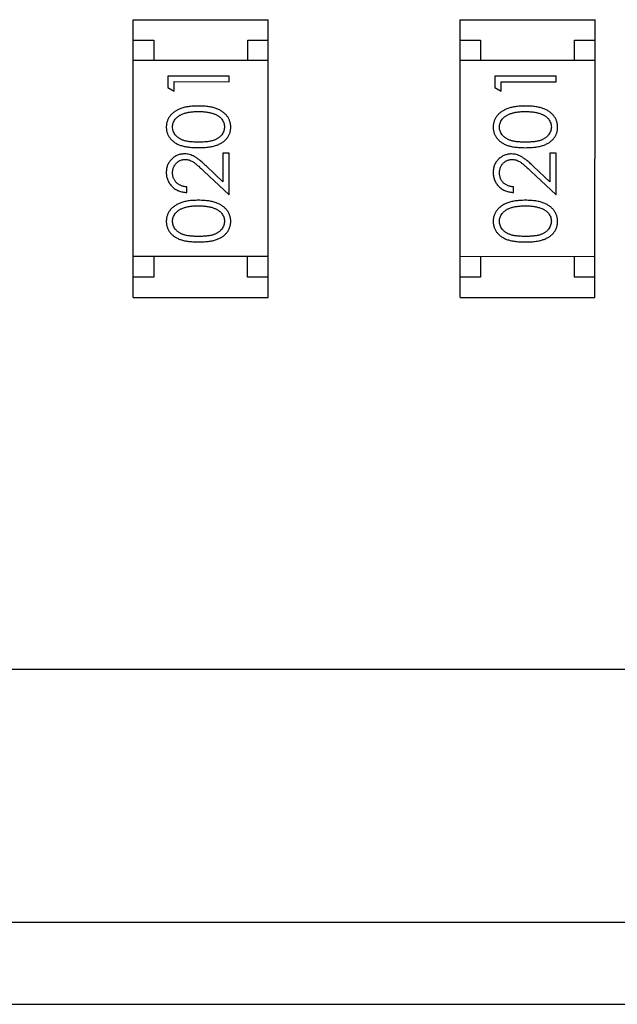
# Model space of a CAD drawing. Header units: millimetres. Extents: x 344 to 667, y 229 to 335.
# Tile 14 of 206: x 557.36 to 558.82, y 265.61 to 268.02. Entities that reach past the tile are written whole.
import ezdxf

# ---------------------------------------------------------------- set-up
doc = ezdxf.new("R2010")
doc.units = ezdxf.units.MM
doc.header["$LTSCALE"] = 0.5
doc.layers.get('0').update_dxf_attribs({"linetype": 'CONTINUOUS'})

msp = doc.modelspace()

# ---------------------------------------------------------------- linework, layer by layer
at = {"linetype": 'Continuous'}
for p, q in [((557.6392, 267.3414), (557.6393, 268.0214)), ((557.6393, 268.0214), (557.9693, 268.0214)), ((557.9692, 267.3414), (557.9693, 268.0214)), ((558.4392, 267.3414), (558.4393, 268.0214)), ((558.4393, 268.0214), (558.7693, 268.0213)), ((558.7692, 267.3413), (558.7693, 268.0213)), ((557.6393, 267.9714), (557.6893, 267.9714)), ((557.6893, 267.9714), (557.6893, 267.9214)), ((557.9193, 267.9214), (557.9193, 267.9714)), ((557.9193, 267.9714), (557.9693, 267.9714)), ((558.4392, 267.9714), (558.4892, 267.9713)), ((558.4892, 267.9713), (558.4892, 267.9213)), ((558.7192, 267.9213), (558.7192, 267.9713)), ((558.7192, 267.9713), (558.7692, 267.9713)), ((557.9693, 267.9214), (557.6393, 267.9214)), ((558.7692, 267.9213), (558.4392, 267.9214)), ((557.724, 267.8832), (557.724, 267.8555)), ((557.874, 267.8832), (557.724, 267.8832)), ((557.7394, 267.8467), (557.7394, 267.8698)), ((557.7394, 267.8698), (557.874, 267.8697)), ((557.874, 267.8697), (557.874, 267.8832)), ((558.524, 267.8832), (558.524, 267.8554)), ((558.674, 267.8831), (558.524, 267.8832)), ((558.5393, 267.8466), (558.5393, 267.8697)), ((558.5393, 267.8697), (558.674, 267.8697)), ((558.674, 267.8697), (558.674, 267.8831)), ((557.724, 267.8555), (557.7394, 267.8467)), ((558.524, 267.8554), (558.5393, 267.8466)), ((557.8586, 267.6947), (557.8586, 267.6249)), ((557.874, 267.6947), (557.8586, 267.6947)), ((557.8739, 267.5928), (557.874, 267.6947)), ((558.6586, 267.6947), (558.6586, 267.6249)), ((558.6739, 267.6947), (558.6586, 267.6947)), ((558.6739, 267.5928), (558.6739, 267.6947)), ((557.8119, 267.651), (557.8739, 267.5928)), ((557.8586, 267.6249), (557.8185, 267.6625)), ((558.6119, 267.6509), (558.6739, 267.5928)), ((558.6586, 267.6249), (558.6185, 267.6624)), ((557.7701, 267.5986), (557.7701, 267.6121)), ((558.5701, 267.5985), (558.5701, 267.612)), ((557.9692, 267.4414), (557.6392, 267.4414)), ((557.6892, 267.4414), (557.6892, 267.3914)), ((557.9192, 267.3914), (557.9192, 267.4414)), ((558.7692, 267.4413), (558.4392, 267.4414)), ((558.4892, 267.4413), (558.4892, 267.3913)), ((558.7192, 267.3913), (558.7192, 267.4413)), ((557.6892, 267.3914), (557.6392, 267.3914)), ((557.9692, 267.3914), (557.9192, 267.3914)), ((558.4892, 267.3913), (558.4392, 267.3914)), ((558.7692, 267.3913), (558.7192, 267.3913)), ((557.6392, 267.3414), (557.9692, 267.3414)), ((558.4392, 267.3414), (558.7692, 267.3413)), ((544.7541, 266.4326), (561.3541, 266.4312)), ((560.534, 265.8113), (550.984, 265.8121)), ((550.784, 265.6121), (560.734, 265.6113))]:
    msp.add_line(p, q, dxfattribs=at)
for points, knots in [([(557.799, 267.8101), (557.7967, 267.8101), (557.7922, 267.8101), (557.7857, 267.8098), (557.7795, 267.8092), (557.7736, 267.8085), (557.7681, 267.8075), (557.763, 267.8064), (557.7583, 267.805), (557.7538, 267.8034), (557.7498, 267.8015), (557.7459, 267.7996), (557.7424, 267.7975), (557.7391, 267.7953), (557.736, 267.7929), (557.7333, 267.7903), (557.7307, 267.7876), (557.7285, 267.7847), (557.7265, 267.7817), (557.7248, 267.7786), (557.7233, 267.7755), (557.7222, 267.7722), (557.7212, 267.7689), (557.7206, 267.7654), (557.7202, 267.7619), (557.7201, 267.7596), (557.7201, 267.7584)], [0, 0, 0, 0, 0.065278, 0.127205, 0.186168, 0.241675, 0.294115, 0.343609, 0.390387, 0.434463, 0.476646, 0.517002, 0.555936, 0.593716, 0.630057, 0.665601, 0.700745, 0.734917, 0.768681, 0.802087, 0.834849, 0.867433, 0.900138, 0.932806, 0.966212, 1, 1, 1, 1]), ([(557.7355, 267.7588), (557.7356, 267.7605), (557.7358, 267.7637), (557.737, 267.7686), (557.7391, 267.7733), (557.7415, 267.777), (557.7438, 267.7799), (557.7458, 267.7819), (557.748, 267.7839), (557.7505, 267.7857), (557.7532, 267.7874), (557.7561, 267.7889), (557.7593, 267.7904), (557.7627, 267.7917), (557.7664, 267.7928), (557.7703, 267.7939), (557.7745, 267.7947), (557.7789, 267.7955), (557.7836, 267.796), (557.7885, 267.7964), (557.7936, 267.7966), (557.7972, 267.7967), (557.799, 267.7967)], [0, 0, 0, 0, 0.059689, 0.119507, 0.181075, 0.246162, 0.279894, 0.314468, 0.350403, 0.387474, 0.426147, 0.466624, 0.508745, 0.553328, 0.600058, 0.649177, 0.700552, 0.754894, 0.811825, 0.871514, 0.934319, 1, 1, 1, 1]), ([(557.8778, 267.7584), (557.8778, 267.7596), (557.8778, 267.7619), (557.8773, 267.7654), (557.8767, 267.7689), (557.8757, 267.7722), (557.8745, 267.7755), (557.8731, 267.7787), (557.8713, 267.7818), (557.8693, 267.7848), (557.8671, 267.7877), (557.8645, 267.7904), (557.8618, 267.793), (557.8587, 267.7954), (557.8554, 267.7977), (557.8519, 267.7997), (557.8481, 267.8017), (557.844, 267.8034), (557.8396, 267.8051), (557.8349, 267.8064), (557.8298, 267.8076), (557.8243, 267.8085), (557.8185, 267.8092), (557.8123, 267.8098), (557.8058, 267.8101), (557.8013, 267.8101), (557.799, 267.8101)], [0, 0, 0, 0, 0.033824, 0.067298, 0.10028, 0.133019, 0.165736, 0.198792, 0.232372, 0.266409, 0.301016, 0.336196, 0.371972, 0.408574, 0.446394, 0.485225, 0.525372, 0.567224, 0.611081, 0.65775, 0.70702, 0.759235, 0.814484, 0.873227, 0.934937, 1, 1, 1, 1]), ([(557.799, 267.7967), (557.8008, 267.7967), (557.8043, 267.7966), (557.8095, 267.7964), (557.8146, 267.7959), (557.8194, 267.7953), (557.824, 267.7945), (557.8284, 267.7935), (557.8326, 267.7924), (557.8353, 267.7914), (557.8367, 267.791)], [0, 0, 0, 0, 0.141157, 0.277773, 0.409244, 0.535676, 0.657497, 0.775458, 0.889412, 1, 1, 1, 1]), ([(558.599, 267.8101), (558.5967, 267.81), (558.5922, 267.81), (558.5857, 267.8097), (558.5794, 267.8092), (558.5736, 267.8084), (558.5681, 267.8075), (558.563, 267.8063), (558.5583, 267.8049), (558.5538, 267.8033), (558.5497, 267.8015), (558.5459, 267.7996), (558.5424, 267.7974), (558.539, 267.7952), (558.536, 267.7928), (558.5332, 267.7902), (558.5307, 267.7875), (558.5285, 267.7846), (558.5265, 267.7817), (558.5248, 267.7786), (558.5233, 267.7754), (558.5222, 267.7721), (558.5212, 267.7688), (558.5206, 267.7654), (558.5202, 267.7619), (558.5201, 267.7595), (558.5201, 267.7583)], [0, 0, 0, 0, 0.065278, 0.127205, 0.186168, 0.241675, 0.294115, 0.343609, 0.390387, 0.434463, 0.476646, 0.517002, 0.555936, 0.593716, 0.630057, 0.665601, 0.700745, 0.734917, 0.768681, 0.802087, 0.834849, 0.867433, 0.900138, 0.932806, 0.966212, 1, 1, 1, 1]), ([(558.5355, 267.7588), (558.5356, 267.7604), (558.5357, 267.7637), (558.537, 267.7685), (558.5391, 267.7732), (558.5415, 267.7769), (558.5438, 267.7798), (558.5458, 267.7818), (558.548, 267.7838), (558.5505, 267.7856), (558.5532, 267.7873), (558.5561, 267.7888), (558.5593, 267.7903), (558.5627, 267.7916), (558.5664, 267.7928), (558.5703, 267.7939), (558.5745, 267.7947), (558.5789, 267.7954), (558.5836, 267.7959), (558.5885, 267.7964), (558.5936, 267.7965), (558.5971, 267.7966), (558.599, 267.7966)], [0, 0, 0, 0, 0.059689, 0.119507, 0.181075, 0.246162, 0.279894, 0.314468, 0.350403, 0.387474, 0.426147, 0.466624, 0.508745, 0.553328, 0.600058, 0.649177, 0.700552, 0.754894, 0.811825, 0.871514, 0.934319, 1, 1, 1, 1]), ([(558.6778, 267.7583), (558.6778, 267.7595), (558.6777, 267.7619), (558.6773, 267.7654), (558.6766, 267.7688), (558.6757, 267.7722), (558.6745, 267.7754), (558.6731, 267.7786), (558.6713, 267.7817), (558.6693, 267.7847), (558.6671, 267.7876), (558.6645, 267.7903), (558.6618, 267.7929), (558.6587, 267.7953), (558.6554, 267.7976), (558.6518, 267.7997), (558.648, 267.8016), (558.644, 267.8034), (558.6396, 267.805), (558.6348, 267.8063), (558.6298, 267.8075), (558.6243, 267.8085), (558.6185, 267.8091), (558.6123, 267.8097), (558.6058, 267.81), (558.6013, 267.81), (558.599, 267.8101)], [0, 0, 0, 0, 0.033824, 0.067298, 0.10028, 0.133019, 0.165736, 0.198792, 0.232372, 0.266409, 0.301016, 0.336196, 0.371972, 0.408574, 0.446394, 0.485225, 0.525372, 0.567224, 0.611081, 0.65775, 0.70702, 0.759235, 0.814484, 0.873227, 0.934937, 1, 1, 1, 1]), ([(558.599, 267.7966), (558.6008, 267.7966), (558.6043, 267.7966), (558.6095, 267.7963), (558.6145, 267.7958), (558.6194, 267.7953), (558.624, 267.7944), (558.6284, 267.7935), (558.6326, 267.7923), (558.6353, 267.7914), (558.6367, 267.7909)], [0, 0, 0, 0, 0.141157, 0.277773, 0.409244, 0.535676, 0.657497, 0.775458, 0.889412, 1, 1, 1, 1]), ([(557.8367, 267.791), (557.8377, 267.7906), (557.8398, 267.7898), (557.8427, 267.7885), (557.8454, 267.7871), (557.8479, 267.7854), (557.8503, 267.7837), (557.8524, 267.7819), (557.8543, 267.7798), (557.8566, 267.777), (557.8589, 267.7733), (557.8609, 267.7686), (557.8622, 267.7638), (557.8624, 267.7605), (557.8624, 267.7588)], [0, 0, 0, 0, 0.075949, 0.148549, 0.218996, 0.286119, 0.351826, 0.416074, 0.478265, 0.540325, 0.660405, 0.774606, 0.887187, 1, 1, 1, 1]), ([(558.6367, 267.7909), (558.6377, 267.7905), (558.6398, 267.7898), (558.6427, 267.7884), (558.6454, 267.787), (558.6479, 267.7854), (558.6502, 267.7836), (558.6524, 267.7818), (558.6543, 267.7798), (558.6565, 267.777), (558.6589, 267.7733), (558.6609, 267.7686), (558.6622, 267.7637), (558.6623, 267.7604), (558.6624, 267.7587)], [0, 0, 0, 0, 0.075949, 0.148549, 0.218996, 0.286119, 0.351826, 0.416074, 0.478265, 0.540325, 0.660405, 0.774606, 0.887187, 1, 1, 1, 1]), ([(557.7201, 267.7584), (557.7201, 267.7572), (557.7202, 267.7549), (557.7206, 267.7514), (557.7212, 267.748), (557.7222, 267.7447), (557.7233, 267.7415), (557.7248, 267.7384), (557.7265, 267.7354), (557.7285, 267.7324), (557.7307, 267.7296), (557.7331, 267.7269), (557.7359, 267.7245), (557.7388, 267.7222), (557.742, 267.72), (557.7455, 267.718), (557.7492, 267.7162), (557.7531, 267.7145), (557.7574, 267.713), (557.7621, 267.7117), (557.7672, 267.7106), (557.7728, 267.7098), (557.7788, 267.7091), (557.7851, 267.7086), (557.7919, 267.7083), (557.7966, 267.7082), (557.799, 267.7082)], [0, 0, 0, 0, 0.033742, 0.066533, 0.099153, 0.13154, 0.164087, 0.196563, 0.229707, 0.263315, 0.297504, 0.331686, 0.366482, 0.4021, 0.438958, 0.476748, 0.515985, 0.556589, 0.599519, 0.645765, 0.695487, 0.748721, 0.805687, 0.866754, 0.931405, 1, 1, 1, 1]), ([(557.799, 267.7217), (557.7969, 267.7217), (557.793, 267.7217), (557.7874, 267.722), (557.7821, 267.7223), (557.7772, 267.7228), (557.7727, 267.7234), (557.7685, 267.7242), (557.7648, 267.7252), (557.7614, 267.7262), (557.7582, 267.7275), (557.7553, 267.7288), (557.7526, 267.7303), (557.7501, 267.732), (557.7478, 267.7337), (557.7457, 267.7356), (557.7437, 267.7376), (557.7415, 267.7405), (557.7391, 267.7442), (557.737, 267.7489), (557.7358, 267.7538), (557.7356, 267.7572), (557.7355, 267.7588)], [0, 0, 0, 0, 0.073302, 0.142286, 0.206253, 0.266017, 0.321612, 0.372532, 0.419497, 0.462398, 0.502825, 0.541489, 0.579034, 0.615143, 0.650298, 0.684912, 0.718701, 0.752189, 0.817245, 0.879117, 0.939613, 1, 1, 1, 1]), ([(557.8624, 267.7588), (557.8623, 267.7572), (557.8622, 267.7539), (557.8609, 267.749), (557.8588, 267.7442), (557.8564, 267.7405), (557.8541, 267.7376), (557.8522, 267.7356), (557.85, 267.7337), (557.8477, 267.7319), (557.8452, 267.7303), (557.8425, 267.7288), (557.8396, 267.7275), (557.8365, 267.7262), (557.8331, 267.7251), (557.8293, 267.7242), (557.8252, 267.7234), (557.8207, 267.7228), (557.8158, 267.7223), (557.8105, 267.722), (557.8048, 267.7217), (557.801, 267.7217), (557.799, 267.7217)], [0, 0, 0, 0, 0.060034, 0.120278, 0.182348, 0.247919, 0.281641, 0.315701, 0.350322, 0.385703, 0.421819, 0.459196, 0.497866, 0.538301, 0.58121, 0.628183, 0.679403, 0.734699, 0.794074, 0.858416, 0.927049, 1, 1, 1, 1]), ([(557.799, 267.7082), (557.8014, 267.7082), (557.806, 267.7083), (557.8128, 267.7086), (557.8192, 267.7091), (557.8251, 267.7098), (557.8306, 267.7107), (557.8358, 267.7117), (557.8405, 267.7131), (557.8448, 267.7146), (557.8488, 267.7163), (557.8526, 267.7181), (557.856, 267.7201), (557.8592, 267.7223), (557.8622, 267.7246), (557.8649, 267.7271), (557.8674, 267.7297), (557.8696, 267.7325), (557.8715, 267.7355), (557.8732, 267.7385), (557.8746, 267.7416), (557.8758, 267.7448), (557.8767, 267.748), (557.8773, 267.7514), (557.8777, 267.7548), (557.8778, 267.7572), (557.8778, 267.7584)], [0, 0, 0, 0, 0.068113, 0.132564, 0.193427, 0.250218, 0.303569, 0.353576, 0.400235, 0.443586, 0.484619, 0.524292, 0.56238, 0.599049, 0.63494, 0.669782, 0.704009, 0.737842, 0.771098, 0.803896, 0.836415, 0.868639, 0.900715, 0.933378, 0.966213, 1, 1, 1, 1]), ([(558.5201, 267.7583), (558.5201, 267.7571), (558.5202, 267.7548), (558.5206, 267.7513), (558.5212, 267.748), (558.5222, 267.7447), (558.5233, 267.7415), (558.5248, 267.7383), (558.5265, 267.7353), (558.5285, 267.7324), (558.5307, 267.7296), (558.5331, 267.7269), (558.5358, 267.7244), (558.5388, 267.7221), (558.542, 267.7199), (558.5454, 267.7179), (558.5492, 267.7161), (558.5531, 267.7144), (558.5574, 267.7129), (558.5621, 267.7117), (558.5672, 267.7105), (558.5728, 267.7097), (558.5787, 267.709), (558.5851, 267.7085), (558.5919, 267.7082), (558.5966, 267.7082), (558.599, 267.7081)], [0, 0, 0, 0, 0.033742, 0.066533, 0.099153, 0.13154, 0.164087, 0.196563, 0.229707, 0.263315, 0.297504, 0.331686, 0.366482, 0.4021, 0.438958, 0.476748, 0.515985, 0.556589, 0.599519, 0.645765, 0.695487, 0.748721, 0.805687, 0.866754, 0.931405, 1, 1, 1, 1]), ([(558.5989, 267.7216), (558.5969, 267.7216), (558.593, 267.7216), (558.5874, 267.7219), (558.5821, 267.7222), (558.5772, 267.7228), (558.5727, 267.7233), (558.5685, 267.7242), (558.5648, 267.7251), (558.5613, 267.7262), (558.5582, 267.7274), (558.5553, 267.7288), (558.5526, 267.7303), (558.5501, 267.7319), (558.5478, 267.7337), (558.5457, 267.7355), (558.5437, 267.7376), (558.5415, 267.7404), (558.5391, 267.7442), (558.537, 267.7489), (558.5357, 267.7538), (558.5356, 267.7571), (558.5355, 267.7588)], [0, 0, 0, 0, 0.073302, 0.142286, 0.206253, 0.266017, 0.321612, 0.372532, 0.419497, 0.462398, 0.502825, 0.541489, 0.579034, 0.615143, 0.650298, 0.684912, 0.718701, 0.752189, 0.817245, 0.879117, 0.939613, 1, 1, 1, 1]), ([(558.6624, 267.7587), (558.6623, 267.7571), (558.6622, 267.7538), (558.6609, 267.7489), (558.6588, 267.7442), (558.6564, 267.7404), (558.6541, 267.7376), (558.6522, 267.7355), (558.65, 267.7336), (558.6477, 267.7318), (558.6452, 267.7302), (558.6425, 267.7287), (558.6396, 267.7274), (558.6365, 267.7261), (558.6331, 267.725), (558.6293, 267.7241), (558.6252, 267.7234), (558.6207, 267.7227), (558.6158, 267.7222), (558.6105, 267.7219), (558.6048, 267.7216), (558.6009, 267.7216), (558.5989, 267.7216)], [0, 0, 0, 0, 0.060034, 0.120278, 0.182348, 0.247919, 0.281641, 0.315701, 0.350322, 0.385703, 0.421819, 0.459196, 0.497866, 0.538301, 0.58121, 0.628183, 0.679403, 0.734699, 0.794074, 0.858416, 0.927049, 1, 1, 1, 1]), ([(558.599, 267.7081), (558.6014, 267.7082), (558.606, 267.7082), (558.6128, 267.7085), (558.6191, 267.709), (558.6251, 267.7097), (558.6306, 267.7106), (558.6358, 267.7117), (558.6405, 267.713), (558.6448, 267.7145), (558.6488, 267.7162), (558.6526, 267.7181), (558.656, 267.7201), (558.6592, 267.7222), (558.6622, 267.7245), (558.6649, 267.727), (558.6674, 267.7297), (558.6696, 267.7325), (558.6715, 267.7354), (558.6732, 267.7384), (558.6746, 267.7415), (558.6758, 267.7447), (558.6767, 267.748), (558.6773, 267.7513), (558.6777, 267.7548), (558.6778, 267.7571), (558.6778, 267.7583)], [0, 0, 0, 0, 0.068113, 0.132564, 0.193427, 0.250218, 0.303569, 0.353576, 0.400235, 0.443586, 0.484619, 0.524292, 0.56238, 0.599049, 0.63494, 0.669782, 0.704009, 0.737842, 0.771098, 0.803896, 0.836415, 0.868639, 0.900715, 0.933378, 0.966213, 1, 1, 1, 1]), ([(557.7647, 267.6928), (557.7632, 267.6928), (557.7603, 267.6927), (557.756, 267.6921), (557.7518, 267.6911), (557.7478, 267.6898), (557.744, 267.688), (557.7403, 267.6858), (557.7367, 267.6833), (557.7333, 267.6803), (557.7302, 267.6771), (557.7275, 267.6736), (557.7252, 267.6699), (557.7233, 267.6659), (557.7219, 267.6616), (557.7209, 267.6571), (557.7202, 267.6524), (557.7201, 267.6492), (557.7201, 267.6475)], [0, 0, 0, 0, 0.06271, 0.123347, 0.183401, 0.242828, 0.302097, 0.36242, 0.423725, 0.487032, 0.550491, 0.612709, 0.674265, 0.73617, 0.799211, 0.863483, 0.930525, 1, 1, 1, 1]), ([(557.7355, 267.6468), (557.7355, 267.648), (557.7356, 267.6502), (557.736, 267.6534), (557.7367, 267.6565), (557.7377, 267.6595), (557.739, 267.6623), (557.7405, 267.665), (557.7424, 267.6676), (557.7444, 267.67), (557.7467, 267.6722), (557.7491, 267.6741), (557.7517, 267.6757), (557.7543, 267.6771), (557.757, 267.6781), (557.7599, 267.6788), (557.7629, 267.6793), (557.7649, 267.6793), (557.7659, 267.6794)], [0, 0, 0, 0, 0.068027, 0.133505, 0.19695, 0.26027, 0.322741, 0.384982, 0.448465, 0.513424, 0.578224, 0.640011, 0.700094, 0.760067, 0.819012, 0.877878, 0.938035, 1, 1, 1, 1]), ([(557.8185, 267.6625), (557.817, 267.6639), (557.814, 267.6667), (557.8097, 267.6706), (557.8055, 267.6742), (557.8016, 267.6774), (557.798, 267.6802), (557.7946, 267.6827), (557.7915, 267.6848), (557.7877, 267.6871), (557.7829, 267.6895), (557.777, 267.6914), (557.7709, 267.6926), (557.7668, 267.6928), (557.7647, 267.6928)], [0, 0, 0, 0, 0.09953, 0.192079, 0.277712, 0.357454, 0.429648, 0.495771, 0.555538, 0.608657, 0.707578, 0.804328, 0.901298, 1, 1, 1, 1]), ([(557.7659, 267.6794), (557.7675, 267.6793), (557.7708, 267.6792), (557.7756, 267.6781), (557.7802, 267.6764), (557.784, 267.6745), (557.7871, 267.6724), (557.7898, 267.6705), (557.7927, 267.6682), (557.796, 267.6655), (557.7996, 267.6624), (557.8034, 267.659), (557.8076, 267.6551), (557.8104, 267.6524), (557.8119, 267.651)], [0, 0, 0, 0, 0.088014, 0.174976, 0.2638, 0.355443, 0.406413, 0.465519, 0.533076, 0.609353, 0.693899, 0.787171, 0.889197, 1, 1, 1, 1]), ([(558.5647, 267.6928), (558.5632, 267.6927), (558.5603, 267.6926), (558.556, 267.6921), (558.5518, 267.6911), (558.5478, 267.6897), (558.544, 267.6879), (558.5403, 267.6857), (558.5367, 267.6832), (558.5333, 267.6803), (558.5302, 267.6771), (558.5275, 267.6735), (558.5252, 267.6698), (558.5233, 267.6658), (558.5219, 267.6615), (558.5209, 267.6571), (558.5202, 267.6523), (558.5201, 267.6491), (558.5201, 267.6475)], [0, 0, 0, 0, 0.06271, 0.123347, 0.183401, 0.242828, 0.302097, 0.36242, 0.423725, 0.487032, 0.550491, 0.612709, 0.674265, 0.73617, 0.799211, 0.863483, 0.930525, 1, 1, 1, 1]), ([(558.5355, 267.6468), (558.5355, 267.6479), (558.5356, 267.6501), (558.536, 267.6533), (558.5367, 267.6564), (558.5377, 267.6594), (558.5389, 267.6622), (558.5405, 267.6649), (558.5423, 267.6675), (558.5444, 267.6699), (558.5467, 267.6721), (558.5491, 267.674), (558.5516, 267.6757), (558.5543, 267.677), (558.557, 267.678), (558.5599, 267.6787), (558.5628, 267.6792), (558.5649, 267.6793), (558.5659, 267.6793)], [0, 0, 0, 0, 0.068027, 0.133505, 0.19695, 0.26027, 0.322741, 0.384982, 0.448465, 0.513424, 0.578224, 0.640011, 0.700094, 0.760067, 0.819012, 0.877878, 0.938035, 1, 1, 1, 1]), ([(558.6185, 267.6624), (558.617, 267.6638), (558.614, 267.6666), (558.6096, 267.6706), (558.6055, 267.6741), (558.6016, 267.6773), (558.598, 267.6802), (558.5946, 267.6826), (558.5915, 267.6847), (558.5876, 267.6871), (558.5829, 267.6894), (558.577, 267.6913), (558.5709, 267.6925), (558.5668, 267.6927), (558.5647, 267.6928)], [0, 0, 0, 0, 0.09953, 0.192079, 0.277712, 0.357454, 0.429648, 0.495771, 0.555538, 0.608657, 0.707578, 0.804328, 0.901298, 1, 1, 1, 1]), ([(558.5659, 267.6793), (558.5675, 267.6792), (558.5708, 267.6791), (558.5755, 267.6781), (558.5802, 267.6764), (558.584, 267.6744), (558.5871, 267.6723), (558.5898, 267.6705), (558.5927, 267.6681), (558.596, 267.6655), (558.5995, 267.6624), (558.6034, 267.6589), (558.6075, 267.6551), (558.6104, 267.6524), (558.6119, 267.6509)], [0, 0, 0, 0, 0.088014, 0.174976, 0.2638, 0.355443, 0.406413, 0.465519, 0.533076, 0.609353, 0.693899, 0.787171, 0.889197, 1, 1, 1, 1]), ([(557.7201, 267.6475), (557.7201, 267.6459), (557.7202, 267.6426), (557.7209, 267.6377), (557.722, 267.6331), (557.7235, 267.6287), (557.7255, 267.6245), (557.728, 267.6204), (557.7308, 267.6166), (557.7341, 267.6131), (557.7377, 267.6098), (557.7416, 267.6069), (557.7458, 267.6045), (557.7502, 267.6025), (557.7548, 267.6008), (557.7597, 267.5997), (557.7648, 267.5989), (557.7683, 267.5987), (557.7701, 267.5986)], [0, 0, 0, 0, 0.06445, 0.126725, 0.187421, 0.247417, 0.306749, 0.366595, 0.427749, 0.490235, 0.553031, 0.614805, 0.676505, 0.738096, 0.801021, 0.864897, 0.931209, 1, 1, 1, 1]), ([(557.7701, 267.6121), (557.7688, 267.6122), (557.7662, 267.6124), (557.7624, 267.6132), (557.7588, 267.6141), (557.7555, 267.6154), (557.7524, 267.6169), (557.7496, 267.6186), (557.7469, 267.6206), (557.7446, 267.6229), (557.7424, 267.6253), (557.7406, 267.628), (557.739, 267.6307), (557.7377, 267.6337), (557.7367, 267.6367), (557.736, 267.64), (557.7356, 267.6434), (557.7355, 267.6457), (557.7355, 267.6468)], [0, 0, 0, 0, 0.073648, 0.143686, 0.210962, 0.275557, 0.338064, 0.399311, 0.4594, 0.51934, 0.579024, 0.637809, 0.695959, 0.754122, 0.813113, 0.873453, 0.935561, 1, 1, 1, 1]), ([(558.5201, 267.6475), (558.5201, 267.6458), (558.5202, 267.6425), (558.5209, 267.6377), (558.522, 267.633), (558.5235, 267.6286), (558.5255, 267.6244), (558.5279, 267.6204), (558.5308, 267.6165), (558.5341, 267.613), (558.5377, 267.6097), (558.5416, 267.6068), (558.5458, 267.6044), (558.5502, 267.6024), (558.5548, 267.6008), (558.5597, 267.5996), (558.5648, 267.5988), (558.5683, 267.5986), (558.5701, 267.5985)], [0, 0, 0, 0, 0.06445, 0.126725, 0.187421, 0.247417, 0.306749, 0.366595, 0.427749, 0.490235, 0.553031, 0.614805, 0.676505, 0.738096, 0.801021, 0.864897, 0.931209, 1, 1, 1, 1]), ([(558.5701, 267.612), (558.5688, 267.6121), (558.5661, 267.6124), (558.5624, 267.6131), (558.5588, 267.6141), (558.5555, 267.6153), (558.5524, 267.6168), (558.5496, 267.6185), (558.5469, 267.6205), (558.5445, 267.6228), (558.5424, 267.6253), (558.5405, 267.6279), (558.539, 267.6307), (558.5377, 267.6336), (558.5367, 267.6367), (558.536, 267.6399), (558.5356, 267.6433), (558.5355, 267.6456), (558.5355, 267.6468)], [0, 0, 0, 0, 0.073648, 0.143686, 0.210962, 0.275557, 0.338064, 0.399311, 0.4594, 0.51934, 0.579024, 0.637809, 0.695959, 0.754122, 0.813113, 0.873453, 0.935561, 1, 1, 1, 1]), ([(557.799, 267.5794), (557.7967, 267.5793), (557.7922, 267.5793), (557.7856, 267.579), (557.7794, 267.5785), (557.7736, 267.5777), (557.7681, 267.5768), (557.763, 267.5756), (557.7582, 267.5742), (557.7538, 267.5726), (557.7497, 267.5708), (557.7459, 267.5689), (557.7423, 267.5667), (557.739, 267.5645), (557.736, 267.5621), (557.7332, 267.5595), (557.7307, 267.5568), (557.7285, 267.5539), (557.7265, 267.551), (557.7248, 267.5479), (557.7233, 267.5447), (557.7222, 267.5414), (557.7212, 267.5381), (557.7206, 267.5347), (557.7202, 267.5312), (557.7201, 267.5288), (557.7201, 267.5276)], [0, 0, 0, 0, 0.065278, 0.127205, 0.186168, 0.241675, 0.294115, 0.343609, 0.390387, 0.434463, 0.476646, 0.517002, 0.555936, 0.593716, 0.630057, 0.665601, 0.700745, 0.734917, 0.768681, 0.802087, 0.834849, 0.867433, 0.900138, 0.932806, 0.966212, 1, 1, 1, 1]), ([(557.8778, 267.5276), (557.8778, 267.5288), (557.8777, 267.5312), (557.8773, 267.5347), (557.8766, 267.5381), (557.8757, 267.5415), (557.8745, 267.5447), (557.8731, 267.5479), (557.8713, 267.551), (557.8693, 267.554), (557.8671, 267.5569), (557.8645, 267.5596), (557.8618, 267.5622), (557.8587, 267.5646), (557.8554, 267.5669), (557.8518, 267.569), (557.848, 267.5709), (557.844, 267.5727), (557.8396, 267.5743), (557.8348, 267.5756), (557.8297, 267.5768), (557.8243, 267.5778), (557.8185, 267.5784), (557.8123, 267.579), (557.8058, 267.5793), (557.8013, 267.5793), (557.799, 267.5794)], [0, 0, 0, 0, 0.033824, 0.067298, 0.10028, 0.133019, 0.165736, 0.198792, 0.232372, 0.266409, 0.301016, 0.336196, 0.371972, 0.408574, 0.446394, 0.485225, 0.525372, 0.567224, 0.611081, 0.65775, 0.70702, 0.759235, 0.814484, 0.873227, 0.934937, 1, 1, 1, 1]), ([(558.599, 267.5793), (558.5967, 267.5793), (558.5922, 267.5792), (558.5856, 267.5789), (558.5794, 267.5784), (558.5736, 267.5777), (558.5681, 267.5767), (558.563, 267.5755), (558.5582, 267.5741), (558.5538, 267.5725), (558.5497, 267.5707), (558.5459, 267.5688), (558.5423, 267.5667), (558.539, 267.5644), (558.536, 267.562), (558.5332, 267.5595), (558.5307, 267.5567), (558.5285, 267.5539), (558.5265, 267.5509), (558.5248, 267.5478), (558.5233, 267.5446), (558.5221, 267.5414), (558.5212, 267.538), (558.5205, 267.5346), (558.5201, 267.5311), (558.5201, 267.5287), (558.5201, 267.5275)], [0, 0, 0, 0, 0.065278, 0.127205, 0.186168, 0.241675, 0.294115, 0.343609, 0.390387, 0.434463, 0.476646, 0.517002, 0.555936, 0.593716, 0.630057, 0.665601, 0.700745, 0.734917, 0.768681, 0.802087, 0.834849, 0.867433, 0.900138, 0.932806, 0.966212, 1, 1, 1, 1]), ([(558.6778, 267.5275), (558.6778, 267.5287), (558.6777, 267.5311), (558.6773, 267.5346), (558.6766, 267.538), (558.6757, 267.5414), (558.6745, 267.5446), (558.673, 267.5478), (558.6713, 267.5509), (558.6693, 267.5539), (558.667, 267.5568), (558.6645, 267.5596), (558.6617, 267.5622), (558.6587, 267.5646), (558.6554, 267.5668), (558.6518, 267.5689), (558.648, 267.5708), (558.644, 267.5726), (558.6396, 267.5742), (558.6348, 267.5755), (558.6297, 267.5767), (558.6243, 267.5777), (558.6185, 267.5784), (558.6123, 267.5789), (558.6058, 267.5792), (558.6013, 267.5793), (558.599, 267.5793)], [0, 0, 0, 0, 0.033824, 0.067298, 0.10028, 0.133019, 0.165736, 0.198792, 0.232372, 0.266409, 0.301016, 0.336196, 0.371972, 0.408574, 0.446394, 0.485225, 0.525372, 0.567224, 0.611081, 0.65775, 0.70702, 0.759235, 0.814484, 0.873227, 0.934937, 1, 1, 1, 1]), ([(557.7355, 267.5281), (557.7356, 267.5297), (557.7357, 267.533), (557.737, 267.5378), (557.7391, 267.5425), (557.7415, 267.5462), (557.7438, 267.5491), (557.7458, 267.5511), (557.748, 267.5531), (557.7505, 267.5549), (557.7532, 267.5566), (557.7561, 267.5581), (557.7593, 267.5596), (557.7627, 267.5609), (557.7664, 267.5621), (557.7703, 267.5632), (557.7745, 267.564), (557.7789, 267.5647), (557.7835, 267.5652), (557.7884, 267.5657), (557.7936, 267.5658), (557.7971, 267.5659), (557.7989, 267.5659)], [0, 0, 0, 0, 0.059689, 0.119507, 0.181075, 0.246162, 0.279894, 0.314468, 0.350403, 0.387474, 0.426147, 0.466624, 0.508745, 0.553328, 0.600058, 0.649177, 0.700552, 0.754894, 0.811825, 0.871514, 0.934319, 1, 1, 1, 1]), ([(557.7989, 267.5659), (557.8007, 267.5659), (557.8043, 267.5659), (557.8095, 267.5656), (557.8145, 267.5651), (557.8194, 267.5646), (557.824, 267.5637), (557.8284, 267.5628), (557.8326, 267.5616), (557.8353, 267.5607), (557.8367, 267.5602)], [0, 0, 0, 0, 0.141157, 0.277773, 0.409244, 0.535676, 0.657497, 0.775458, 0.889412, 1, 1, 1, 1]), ([(557.8367, 267.5602), (557.8377, 267.5598), (557.8397, 267.5591), (557.8427, 267.5577), (557.8454, 267.5563), (557.8479, 267.5547), (557.8502, 267.5529), (557.8524, 267.5511), (557.8543, 267.5491), (557.8565, 267.5463), (557.8589, 267.5426), (557.8609, 267.5379), (557.8622, 267.533), (557.8623, 267.5297), (557.8624, 267.528)], [0, 0, 0, 0, 0.075949, 0.148549, 0.218996, 0.286119, 0.351826, 0.416074, 0.478265, 0.540325, 0.660405, 0.774606, 0.887187, 1, 1, 1, 1]), ([(558.5355, 267.528), (558.5356, 267.5296), (558.5357, 267.5329), (558.537, 267.5378), (558.5391, 267.5424), (558.5415, 267.5462), (558.5437, 267.549), (558.5457, 267.5511), (558.548, 267.553), (558.5504, 267.5548), (558.5532, 267.5565), (558.5561, 267.5581), (558.5593, 267.5595), (558.5627, 267.5609), (558.5664, 267.562), (558.5703, 267.5631), (558.5745, 267.5639), (558.5789, 267.5646), (558.5835, 267.5651), (558.5884, 267.5656), (558.5936, 267.5658), (558.5971, 267.5658), (558.5989, 267.5658)], [0, 0, 0, 0, 0.059689, 0.119507, 0.181075, 0.246162, 0.279894, 0.314468, 0.350403, 0.387474, 0.426147, 0.466624, 0.508745, 0.553328, 0.600058, 0.649177, 0.700552, 0.754894, 0.811825, 0.871514, 0.934319, 1, 1, 1, 1]), ([(558.5989, 267.5658), (558.6007, 267.5658), (558.6043, 267.5658), (558.6095, 267.5655), (558.6145, 267.5651), (558.6193, 267.5645), (558.6239, 267.5636), (558.6284, 267.5627), (558.6326, 267.5615), (558.6353, 267.5606), (558.6366, 267.5602)], [0, 0, 0, 0, 0.141157, 0.277773, 0.409244, 0.535676, 0.657497, 0.775458, 0.889412, 1, 1, 1, 1]), ([(558.6366, 267.5602), (558.6377, 267.5598), (558.6397, 267.559), (558.6427, 267.5577), (558.6454, 267.5562), (558.6479, 267.5546), (558.6502, 267.5529), (558.6524, 267.551), (558.6543, 267.549), (558.6565, 267.5462), (558.6589, 267.5425), (558.6609, 267.5378), (558.6622, 267.533), (558.6623, 267.5296), (558.6624, 267.528)], [0, 0, 0, 0, 0.075949, 0.148549, 0.218996, 0.286119, 0.351826, 0.416074, 0.478265, 0.540325, 0.660405, 0.774606, 0.887187, 1, 1, 1, 1]), ([(557.7201, 267.5276), (557.7201, 267.5264), (557.7202, 267.5241), (557.7206, 267.5206), (557.7212, 267.5173), (557.7222, 267.514), (557.7233, 267.5108), (557.7248, 267.5076), (557.7265, 267.5046), (557.7284, 267.5017), (557.7307, 267.4988), (557.7331, 267.4962), (557.7358, 267.4937), (557.7388, 267.4914), (557.742, 267.4892), (557.7454, 267.4872), (557.7491, 267.4854), (557.7531, 267.4837), (557.7574, 267.4822), (557.7621, 267.481), (557.7672, 267.4798), (557.7728, 267.479), (557.7787, 267.4783), (557.7851, 267.4778), (557.7919, 267.4775), (557.7966, 267.4775), (557.799, 267.4774)], [0, 0, 0, 0, 0.033742, 0.066533, 0.099153, 0.13154, 0.164087, 0.196563, 0.229707, 0.263315, 0.297504, 0.331686, 0.366482, 0.4021, 0.438958, 0.476748, 0.515985, 0.556589, 0.599519, 0.645765, 0.695487, 0.748721, 0.805687, 0.866754, 0.931405, 1, 1, 1, 1]), ([(557.7989, 267.4909), (557.7969, 267.4909), (557.793, 267.4909), (557.7874, 267.4912), (557.7821, 267.4915), (557.7772, 267.4921), (557.7726, 267.4926), (557.7685, 267.4935), (557.7647, 267.4944), (557.7613, 267.4955), (557.7582, 267.4967), (557.7553, 267.4981), (557.7526, 267.4996), (557.7501, 267.5012), (557.7478, 267.503), (557.7457, 267.5048), (557.7437, 267.5069), (557.7415, 267.5097), (557.7391, 267.5135), (557.737, 267.5182), (557.7357, 267.5231), (557.7356, 267.5264), (557.7355, 267.5281)], [0, 0, 0, 0, 0.073302, 0.142286, 0.206253, 0.266017, 0.321612, 0.372532, 0.419497, 0.462398, 0.502825, 0.541489, 0.579034, 0.615143, 0.650298, 0.684912, 0.718701, 0.752189, 0.817245, 0.879117, 0.939613, 1, 1, 1, 1]), ([(557.8624, 267.528), (557.8623, 267.5264), (557.8622, 267.5231), (557.8609, 267.5182), (557.8588, 267.5135), (557.8564, 267.5097), (557.8541, 267.5069), (557.8522, 267.5048), (557.85, 267.5029), (557.8477, 267.5011), (557.8452, 267.4995), (557.8425, 267.498), (557.8396, 267.4967), (557.8365, 267.4954), (557.8331, 267.4943), (557.8293, 267.4934), (557.8252, 267.4927), (557.8206, 267.492), (557.8158, 267.4915), (557.8105, 267.4912), (557.8048, 267.4909), (557.8009, 267.4909), (557.7989, 267.4909)], [0, 0, 0, 0, 0.060034, 0.120278, 0.182348, 0.247919, 0.281641, 0.315701, 0.350322, 0.385703, 0.421819, 0.459196, 0.497866, 0.538301, 0.58121, 0.628183, 0.679403, 0.734699, 0.794074, 0.858416, 0.927049, 1, 1, 1, 1]), ([(557.799, 267.4774), (557.8014, 267.4775), (557.806, 267.4775), (557.8128, 267.4778), (557.8191, 267.4783), (557.8251, 267.479), (557.8306, 267.4799), (557.8358, 267.481), (557.8405, 267.4823), (557.8448, 267.4838), (557.8488, 267.4855), (557.8525, 267.4874), (557.856, 267.4894), (557.8592, 267.4915), (557.8622, 267.4938), (557.8649, 267.4963), (557.8674, 267.499), (557.8696, 267.5018), (557.8715, 267.5047), (557.8732, 267.5077), (557.8746, 267.5108), (557.8757, 267.514), (557.8767, 267.5173), (557.8773, 267.5206), (557.8777, 267.5241), (557.8778, 267.5264), (557.8778, 267.5276)], [0, 0, 0, 0, 0.068113, 0.132564, 0.193427, 0.250218, 0.303569, 0.353576, 0.400235, 0.443586, 0.484619, 0.524292, 0.56238, 0.599049, 0.63494, 0.669782, 0.704009, 0.737842, 0.771098, 0.803896, 0.836415, 0.868639, 0.900715, 0.933378, 0.966213, 1, 1, 1, 1]), ([(558.5201, 267.5275), (558.5201, 267.5264), (558.5201, 267.524), (558.5206, 267.5206), (558.5212, 267.5172), (558.5222, 267.5139), (558.5233, 267.5107), (558.5248, 267.5076), (558.5265, 267.5045), (558.5284, 267.5016), (558.5307, 267.4988), (558.5331, 267.4961), (558.5358, 267.4936), (558.5388, 267.4913), (558.542, 267.4892), (558.5454, 267.4871), (558.5491, 267.4853), (558.5531, 267.4836), (558.5574, 267.4822), (558.5621, 267.4809), (558.5672, 267.4798), (558.5728, 267.4789), (558.5787, 267.4782), (558.5851, 267.4777), (558.5919, 267.4774), (558.5966, 267.4774), (558.599, 267.4774)], [0, 0, 0, 0, 0.033742, 0.066533, 0.099153, 0.13154, 0.164087, 0.196563, 0.229707, 0.263315, 0.297504, 0.331686, 0.366482, 0.4021, 0.438958, 0.476748, 0.515985, 0.556589, 0.599519, 0.645765, 0.695487, 0.748721, 0.805687, 0.866754, 0.931405, 1, 1, 1, 1]), ([(558.5989, 267.4908), (558.5969, 267.4908), (558.593, 267.4909), (558.5873, 267.4911), (558.5821, 267.4915), (558.5772, 267.492), (558.5726, 267.4926), (558.5685, 267.4934), (558.5647, 267.4943), (558.5613, 267.4954), (558.5582, 267.4967), (558.5553, 267.498), (558.5526, 267.4995), (558.5501, 267.5011), (558.5478, 267.5029), (558.5456, 267.5048), (558.5437, 267.5068), (558.5415, 267.5097), (558.5391, 267.5134), (558.537, 267.5181), (558.5357, 267.523), (558.5356, 267.5263), (558.5355, 267.528)], [0, 0, 0, 0, 0.073302, 0.142286, 0.206253, 0.266017, 0.321612, 0.372532, 0.419497, 0.462398, 0.502825, 0.541489, 0.579034, 0.615143, 0.650298, 0.684912, 0.718701, 0.752189, 0.817245, 0.879117, 0.939613, 1, 1, 1, 1]), ([(558.6624, 267.528), (558.6623, 267.5263), (558.6621, 267.523), (558.6608, 267.5181), (558.6588, 267.5134), (558.6564, 267.5096), (558.6541, 267.5068), (558.6522, 267.5047), (558.65, 267.5028), (558.6477, 267.5011), (558.6452, 267.4994), (558.6425, 267.498), (558.6396, 267.4966), (558.6365, 267.4954), (558.6331, 267.4943), (558.6293, 267.4934), (558.6251, 267.4926), (558.6206, 267.4919), (558.6157, 267.4915), (558.6105, 267.4911), (558.6048, 267.4909), (558.6009, 267.4908), (558.5989, 267.4908)], [0, 0, 0, 0, 0.060034, 0.120278, 0.182348, 0.247919, 0.281641, 0.315701, 0.350322, 0.385703, 0.421819, 0.459196, 0.497866, 0.538301, 0.58121, 0.628183, 0.679403, 0.734699, 0.794074, 0.858416, 0.927049, 1, 1, 1, 1]), ([(558.599, 267.4774), (558.6014, 267.4774), (558.606, 267.4774), (558.6128, 267.4777), (558.6191, 267.4782), (558.6251, 267.4789), (558.6306, 267.4798), (558.6358, 267.4809), (558.6405, 267.4822), (558.6448, 267.4837), (558.6488, 267.4854), (558.6525, 267.4873), (558.656, 267.4893), (558.6592, 267.4915), (558.6622, 267.4938), (558.6649, 267.4962), (558.6673, 267.4989), (558.6695, 267.5017), (558.6715, 267.5046), (558.6731, 267.5076), (558.6746, 267.5107), (558.6757, 267.5139), (558.6767, 267.5172), (558.6773, 267.5205), (558.6777, 267.524), (558.6778, 267.5263), (558.6778, 267.5275)], [0, 0, 0, 0, 0.068113, 0.132564, 0.193427, 0.250218, 0.303569, 0.353576, 0.400235, 0.443586, 0.484619, 0.524292, 0.56238, 0.599049, 0.63494, 0.669782, 0.704009, 0.737842, 0.771098, 0.803896, 0.836415, 0.868639, 0.900715, 0.933378, 0.966213, 1, 1, 1, 1])]:
    msp.add_open_spline(points, degree=3, knots=knots, dxfattribs=at)

doc.saveas('drawing.dxf')
